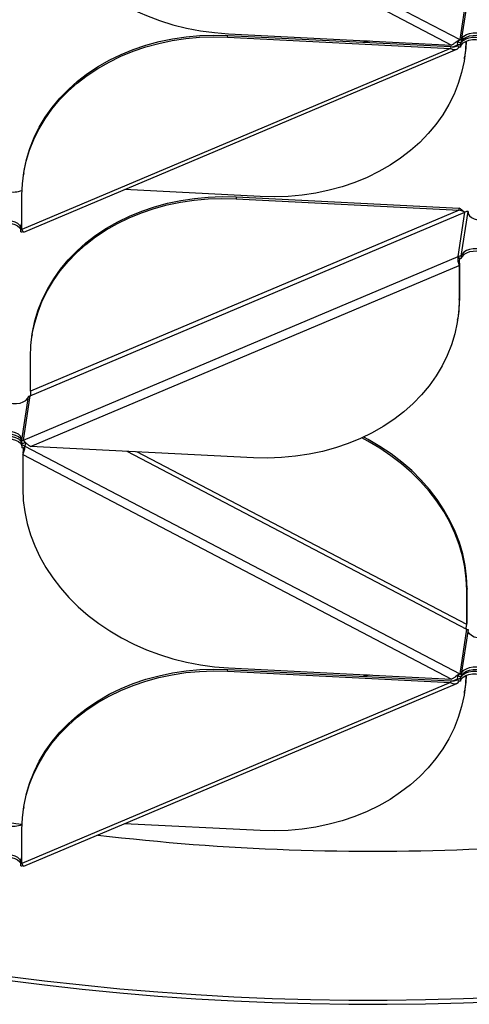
# Model space of a CAD drawing. Header units: millimetres. Extents: x 5 to 415, y 2 to 292.
# Tile 47 of 82: x 324 to 333, y 115 to 134. Entities that reach past the tile are written whole.
import ezdxf

# ---------------------------------------------------------------- set-up
doc = ezdxf.new("R2010")
doc.units = ezdxf.units.MM

msp = doc.modelspace()

# ---------------------------------------------------------------- linework, layer by layer
at = {"color": 7, "linetype": 'Continuous', "lineweight": 25}
for p, q in [((324.0362, 138.019), (332.4622, 133.6052)), ((323.9959, 137.8525), (332.3023, 133.5014)), ((332.5931, 134.4679), (332.4622, 133.6052)), ((332.623, 134.4598), (332.4921, 133.5972)), ((327.9646, 133.6537), (327.9698, 133.6882)), ((327.9646, 133.6537), (332.2863, 133.4351)), ((327.9698, 133.6882), (332.2915, 133.4696)), ((327.9806, 133.72), (332.3023, 133.5014)), ((332.4323, 133.5643), (332.4622, 133.6052)), ((332.2863, 133.4351), (323.9799, 129.9244)), ((324.017, 129.8745), (332.4035, 133.419)), ((330.669, 133.584), (330.6007, 133.5551)), ((330.7052, 133.5822), (330.6369, 133.5533)), ((332.2915, 133.4696), (332.2863, 133.4351)), ((332.4163, 133.4981), (332.3397, 133.4657)), ((332.4163, 133.4981), (332.4262, 133.5632)), ((332.4462, 133.4541), (332.4163, 133.4981)), ((332.4769, 133.5139), (332.476, 133.5082)), ((332.476, 133.5082), (332.476, 133.4592)), ((332.4769, 133.465), (332.476, 133.4592)), ((332.4769, 133.5139), (332.4822, 133.549)), ((332.4769, 133.5139), (332.49, 133.5483)), ((332.4769, 133.465), (332.4769, 133.5139)), ((332.4921, 133.5972), (332.4921, 133.5482)), ((332.5523, 133.2312), (332.5576, 133.2657)), ((324.0151, 131.0225), (324.0099, 130.988)), ((323.9799, 129.9244), (323.9799, 130.5892)), ((328.5976, 130.5654), (325.9667, 130.6985)), ((328.1325, 130.5565), (328.1273, 130.522)), ((328.1325, 130.5565), (332.4542, 130.3379)), ((328.1273, 130.522), (332.4489, 130.3034)), ((324.1373, 126.7017), (332.5633, 130.2628)), ((332.4489, 130.3034), (324.1426, 126.7927)), ((332.4323, 129.4002), (332.5633, 130.2628)), ((332.4489, 130.3034), (332.4542, 130.3379)), ((332.4921, 129.4103), (332.623, 130.2729)), ((332.623, 130.2506), (332.623, 130.2729)), ((323.9605, 129.9318), (323.9799, 130.0597)), ((323.9605, 129.8828), (323.9605, 129.9318)), ((332.4921, 129.4103), (332.4921, 129.3613)), ((324.0064, 125.839), (332.4323, 129.4002)), ((324.1453, 125.72), (332.4517, 129.2307)), ((332.4622, 129.3563), (332.4323, 129.4002)), ((332.4569, 129.2652), (332.4517, 129.2307)), ((332.4517, 129.2307), (332.4517, 128.566)), ((332.4569, 129.2652), (332.4569, 128.6005)), ((332.4517, 128.566), (332.4569, 128.6005)), ((332.4217, 128.1672), (332.4269, 128.2017)), ((324.1778, 127.8908), (324.1726, 127.8563)), ((324.1426, 126.7927), (324.1426, 127.4575)), ((323.9774, 125.8398), (324.1066, 126.6908)), ((324.0064, 125.839), (324.1373, 126.7017)), ((324.1074, 126.6966), (324.1066, 126.6908)), ((323.9774, 125.8398), (323.9765, 125.834)), ((323.9765, 125.785), (323.9765, 125.834)), ((323.9826, 125.7848), (323.9774, 125.75)), ((324.0064, 125.839), (324.0362, 125.7951)), ((324.046, 125.7921), (324.0362, 125.728)), ((323.9765, 125.7442), (323.9774, 125.75)), ((323.9765, 125.7442), (323.9765, 125.6952)), ((324.0011, 125.596), (323.9959, 125.5615)), ((324.0362, 125.728), (324.0064, 125.6871)), ((324.0362, 125.728), (332.4622, 121.3143)), ((328.467, 125.5014), (324.1453, 125.72)), ((326.0092, 125.6257), (332.5931, 122.1769)), ((332.5984, 122.268), (326.2075, 125.6157)), ((323.9959, 125.5615), (332.3023, 121.2104)), ((323.9959, 125.5615), (323.9959, 124.8968)), ((332.6036, 122.9672), (332.5984, 122.9327)), ((332.5984, 122.268), (332.5984, 122.9327)), ((332.6036, 122.3025), (332.6036, 122.9672)), ((332.5931, 122.1769), (332.4622, 121.3143)), ((332.623, 122.1688), (332.4921, 121.3062)), ((332.5984, 122.268), (332.6036, 122.3025)), ((332.623, 122.1464), (332.623, 122.1688)), ((327.9646, 121.3628), (327.9698, 121.3973)), ((327.9698, 121.3973), (332.2915, 121.1786)), ((327.9806, 121.429), (332.3023, 121.2104)), ((327.9646, 121.3628), (332.2863, 121.1441)), ((330.669, 121.293), (330.6007, 121.2642)), ((330.7052, 121.2912), (330.6369, 121.2623)), ((332.4163, 121.2071), (332.3397, 121.1747)), ((332.4163, 121.2071), (332.4262, 121.2722)), ((332.4462, 121.1631), (332.4163, 121.2071)), ((332.4323, 121.2733), (332.4622, 121.3143)), ((332.4769, 121.223), (332.476, 121.2172)), ((332.476, 121.2172), (332.476, 121.1682)), ((332.4769, 121.223), (332.4822, 121.258)), ((332.4769, 121.223), (332.49, 121.2573)), ((332.4769, 121.174), (332.4769, 121.223)), ((332.4921, 121.3062), (332.4921, 121.2572)), ((332.2863, 121.1441), (323.9799, 117.6335)), ((324.017, 117.5835), (332.4035, 121.128)), ((332.2915, 121.1786), (332.2863, 121.1441)), ((332.4769, 121.174), (332.476, 121.1682)), ((332.5523, 120.9402), (332.5576, 120.9747)), ((324.0151, 118.7315), (324.0099, 118.697)), ((328.5976, 118.2744), (325.9667, 118.4075)), ((323.9799, 117.6335), (323.9799, 118.2982)), ((323.9605, 117.6409), (323.9799, 117.7687)), ((323.9605, 117.5919), (323.9605, 117.6409))]:
    msp.add_line(p, q, dxfattribs=at)
at = {"color": 7, "linetype": 'Continuous', "lineweight": 25, "flags": 128}
for points in [[(323.9959, 137.1878), (324.0052, 136.9644), (324.033, 136.7412), (324.0792, 136.519), (324.1436, 136.2991), (324.226, 136.0824), (324.3258, 135.8698), (324.4426, 135.6625), (324.576, 135.4614), (324.7252, 135.2673), (324.8896, 135.0813), (325.0684, 134.9042), (325.2608, 134.7367), (325.4659, 134.5798), (325.6827, 134.4341), (325.9102, 134.3003), (326.1474, 134.1789), (326.3931, 134.0707), (326.6462, 133.9761), (326.9055, 133.8955), (327.1699, 133.8293), (327.438, 133.7779), (327.7087, 133.7414), (327.9806, 133.72)], [(323.9799, 130.5892), (323.9892, 130.8116), (324.017, 131.032), (324.0632, 131.2495), (324.1276, 131.4629), (324.2099, 131.6713), (324.3098, 131.8737), (324.4266, 132.0692), (324.56, 132.2569), (324.7092, 132.4358), (324.8736, 132.6052), (325.0524, 132.7642), (325.2448, 132.9122), (325.4499, 133.0484), (325.6667, 133.1722), (325.8942, 133.283), (326.1314, 133.3803), (326.3771, 133.4637), (326.6302, 133.5327), (326.8895, 133.587), (327.1539, 133.6264), (327.422, 133.6508), (327.6927, 133.6599), (327.9646, 133.6537)], [(324.0151, 131.0225), (324.0222, 131.0665), (324.0684, 131.284), (324.1329, 131.4974), (324.2152, 131.7058), (324.315, 131.9082), (324.4319, 132.1037), (324.5652, 132.2914), (324.7144, 132.4703), (324.8788, 132.6397), (325.0577, 132.7987), (325.25, 132.9467), (325.4551, 133.0829), (325.6719, 133.2067), (325.8994, 133.3175), (326.1366, 133.4148), (326.3823, 133.4982), (326.6354, 133.5672), (326.8948, 133.6215), (327.1591, 133.6609), (327.4272, 133.6853), (327.6979, 133.6944), (327.9698, 133.6882)], [(332.4769, 133.465), (332.4939, 133.5054), (332.5285, 133.542), (332.5784, 133.5721), (332.6401, 133.5936), (332.7094, 133.6052), (332.7815, 133.6059), (332.8515, 133.5958), (332.9145, 133.5756)], [(332.4921, 133.5972), (332.5087, 133.6373), (332.5426, 133.6736), (332.5916, 133.7036), (332.6524, 133.7253), (332.7208, 133.7373), (332.7922, 133.7386), (332.8618, 133.7294), (332.9249, 133.71)], [(332.4921, 133.5482), (332.5087, 133.5883), (332.5426, 133.6246), (332.5916, 133.6546), (332.6524, 133.6763), (332.7208, 133.6883), (332.7922, 133.6897), (332.8618, 133.6804), (332.9249, 133.661)], [(332.4931, 133.5533), (332.4939, 133.5544), (332.5285, 133.591), (332.5784, 133.6211), (332.6401, 133.6426), (332.7094, 133.6542), (332.7815, 133.6549), (332.8515, 133.6448), (332.9145, 133.6246)], [(332.5818, 133.5736), (332.5731, 133.4075), (332.5452, 133.1871), (332.499, 132.9696), (332.4346, 132.7562), (332.3523, 132.5478), (332.2525, 132.3454), (332.1356, 132.1499), (332.0023, 131.9622), (331.853, 131.7833), (331.6886, 131.6139), (331.5098, 131.4549), (331.3174, 131.3069), (331.1123, 131.1707), (330.8955, 131.0469), (330.668, 130.9361), (330.4309, 130.8388), (330.1852, 130.7555), (329.932, 130.6865), (329.6727, 130.6321), (329.4083, 130.5927), (329.1402, 130.5683), (328.8696, 130.5592), (328.5976, 130.5654)], [(332.5861, 133.5755), (332.5783, 133.442), (332.5576, 133.2657)], [(324.1778, 127.8908), (324.1849, 127.9348), (324.2311, 128.1523), (324.2956, 128.3657), (324.3779, 128.5741), (324.4777, 128.7765), (324.5945, 128.972), (324.7279, 129.1597), (324.8771, 129.3386), (325.0415, 129.508), (325.2203, 129.667), (325.4127, 129.815), (325.6178, 129.9512), (325.8346, 130.075), (326.0621, 130.1858), (326.2993, 130.2831), (326.545, 130.3665), (326.7981, 130.4355), (327.0575, 130.4898), (327.3218, 130.5292), (327.5899, 130.5536), (327.8606, 130.5627), (328.1325, 130.5565)], [(324.1426, 127.4575), (324.1518, 127.6799), (324.1797, 127.9003), (324.2259, 128.1178), (324.2903, 128.3312), (324.3726, 128.5396), (324.4724, 128.742), (324.5893, 128.9375), (324.7227, 129.1252), (324.8719, 129.3041), (325.0363, 129.4735), (325.2151, 129.6325), (325.4075, 129.7805), (325.6126, 129.9167), (325.8294, 130.0405), (326.0569, 130.1513), (326.294, 130.2486), (326.5398, 130.332), (326.7929, 130.401), (327.0522, 130.4553), (327.3166, 130.4947), (327.5847, 130.5191), (327.8554, 130.5282), (328.1273, 130.522)], [(332.623, 130.2729), (332.6273, 130.2318), (332.6498, 130.1926), (332.689, 130.1581), (332.7423, 130.1306), (332.8049, 130.1122)], [(323.5682, 130.0864), (323.6362, 130.0991), (323.7075, 130.1013), (323.7774, 130.0928), (323.8412, 130.0741), (323.8945, 130.0467), (323.9337, 130.0122), (323.9562, 129.973), (323.9605, 129.9318)], [(323.5682, 130.0374), (323.6362, 130.0501), (323.7075, 130.0523), (323.7774, 130.0438), (323.8412, 130.0251), (323.8945, 129.9977), (323.9337, 129.9632), (323.9562, 129.924), (323.9605, 129.9052)], [(332.9249, 129.5232), (332.8618, 129.5425), (332.7922, 129.5518), (332.7208, 129.5504), (332.6524, 129.5385), (332.5916, 129.5168), (332.5426, 129.4867), (332.5087, 129.4504), (332.4921, 129.4103)], [(332.9249, 129.4742), (332.8618, 129.4935), (332.7922, 129.5028), (332.7208, 129.5014), (332.6524, 129.4895), (332.5916, 129.4678), (332.5426, 129.4377), (332.5087, 129.4014), (332.4921, 129.3613)], [(332.4517, 128.566), (332.4424, 128.3435), (332.4146, 128.1231), (332.3684, 127.9057), (332.3039, 127.6922), (332.2216, 127.4838), (332.1218, 127.2814), (332.005, 127.0859), (331.8716, 126.8983), (331.7224, 126.7193), (331.558, 126.5499), (331.3792, 126.3909), (331.1868, 126.2429), (330.9817, 126.1067), (330.7649, 125.9829), (330.5374, 125.8721), (330.3002, 125.7748), (330.0545, 125.6915), (329.8014, 125.6225), (329.542, 125.5681), (329.2777, 125.5287), (329.0096, 125.5044), (328.7389, 125.4953), (328.467, 125.5014)], [(332.4569, 128.6005), (332.4477, 128.378), (332.4269, 128.2017)], [(323.7108, 126.5654), (323.732, 126.5599), (323.802, 126.5498), (323.8741, 126.5506), (323.9434, 126.5622), (324.0051, 126.5837), (324.055, 126.6138), (324.0896, 126.6504), (324.1066, 126.6908)], [(323.9774, 125.8398), (323.9729, 125.8814), (323.9498, 125.9208), (323.9097, 125.9554), (323.8555, 125.9829), (323.7907, 126.0012), (323.7199, 126.0092), (323.6479, 126.0063), (323.5798, 125.9927)], [(323.9765, 125.8185), (323.9729, 125.8324), (323.9498, 125.8718), (323.9097, 125.9065), (323.8555, 125.9339), (323.7907, 125.9522), (323.7199, 125.9602), (323.6479, 125.9573), (323.5798, 125.9437)], [(323.5798, 125.9028), (323.6479, 125.9165), (323.7199, 125.9194), (323.7907, 125.9114), (323.8555, 125.8931), (323.9097, 125.8656), (323.9498, 125.831), (323.9729, 125.7915), (323.9774, 125.75)], [(323.5798, 125.8539), (323.6479, 125.8675), (323.7199, 125.8704), (323.7907, 125.8624), (323.8555, 125.8441), (323.9097, 125.8166), (323.9498, 125.782), (323.9729, 125.7425), (323.9765, 125.7287)], [(332.5984, 122.9327), (332.5891, 123.1561), (332.5613, 123.3793), (332.515, 123.6014), (332.4506, 123.8214), (332.3683, 124.0381), (332.2685, 124.2506), (332.1516, 124.4579), (332.0183, 124.6591), (331.8691, 124.8531), (331.7046, 125.0391), (331.5258, 125.2163), (331.3334, 125.3837), (331.1284, 125.5407), (330.9116, 125.6864), (330.684, 125.8202), (330.5636, 125.884)], [(332.6036, 122.9672), (332.5943, 123.1906), (332.5665, 123.4138), (332.5203, 123.6359), (332.4558, 123.8559), (332.3735, 124.0726), (332.2737, 124.2851), (332.1569, 124.4924), (332.0235, 124.6936), (331.8743, 124.8876), (331.7099, 125.0736), (331.5311, 125.2508), (331.3387, 125.4182), (331.1336, 125.5752), (330.9168, 125.7209), (330.6893, 125.8547), (330.6016, 125.9016)], [(323.9959, 124.8968), (324.0052, 124.6734), (324.033, 124.4502), (324.0792, 124.2281), (324.1436, 124.0081), (324.226, 123.7914), (324.3258, 123.5789), (324.4426, 123.3715), (324.576, 123.1704), (324.7252, 122.9764), (324.8896, 122.7903), (325.0684, 122.6132), (325.2608, 122.4458), (325.4659, 122.2888), (325.6827, 122.1431), (325.9102, 122.0093), (326.1474, 121.888), (326.3931, 121.7798), (326.6462, 121.6851), (326.9055, 121.6045), (327.1699, 121.5384), (327.438, 121.4869), (327.7087, 121.4504), (327.9806, 121.429)], [(332.8726, 121.9995), (332.806, 122.0079), (332.7423, 122.0265), (332.689, 122.054), (332.6498, 122.0885), (332.6273, 122.1276), (332.623, 122.1688)], [(324.0151, 118.7315), (324.0222, 118.7756), (324.0684, 118.993), (324.1329, 119.2064), (324.2152, 119.4148), (324.315, 119.6173), (324.4319, 119.8127), (324.5652, 120.0004), (324.7144, 120.1793), (324.8788, 120.3487), (325.0577, 120.5078), (325.25, 120.6557), (325.4551, 120.7919), (325.6719, 120.9157), (325.8994, 121.0265), (326.1366, 121.1238), (326.3823, 121.2072), (326.6354, 121.2762), (326.8948, 121.3305), (327.1591, 121.37), (327.4272, 121.3943), (327.6979, 121.4034), (327.9698, 121.3973)], [(332.4921, 121.3062), (332.5087, 121.3463), (332.5426, 121.3826), (332.5916, 121.4126), (332.6524, 121.4343), (332.7208, 121.4463), (332.7922, 121.4477), (332.8618, 121.4384), (332.9249, 121.419)], [(332.4921, 121.2572), (332.5087, 121.2973), (332.5426, 121.3336), (332.5916, 121.3636), (332.6524, 121.3854), (332.7208, 121.3973), (332.7922, 121.3987), (332.8618, 121.3894), (332.9249, 121.37)], [(323.9799, 118.2982), (323.9892, 118.5206), (324.017, 118.7411), (324.0632, 118.9585), (324.1276, 119.1719), (324.2099, 119.3803), (324.3098, 119.5828), (324.4266, 119.7782), (324.56, 119.9659), (324.7092, 120.1448), (324.8736, 120.3142), (325.0524, 120.4733), (325.2448, 120.6212), (325.4499, 120.7574), (325.6667, 120.8812), (325.8942, 120.992), (326.1314, 121.0893), (326.3771, 121.1727), (326.6302, 121.2417), (326.8895, 121.296), (327.1539, 121.3355), (327.422, 121.3598), (327.6927, 121.3689), (327.9646, 121.3628)], [(332.5818, 121.2826), (332.5731, 121.1165), (332.5452, 120.8961), (332.499, 120.6787), (332.4346, 120.4652), (332.3523, 120.2568), (332.2525, 120.0544), (332.1356, 119.8589), (332.0023, 119.6713), (331.853, 119.4923), (331.6886, 119.3229), (331.5098, 119.1639), (331.3174, 119.0159), (331.1123, 118.8797), (330.8955, 118.7559), (330.668, 118.6451), (330.4309, 118.5478), (330.1852, 118.4645), (329.932, 118.3955), (329.6727, 118.3411), (329.4083, 118.3017), (329.1402, 118.2774), (328.8696, 118.2683), (328.5976, 118.2744)], [(332.4769, 121.174), (332.4939, 121.2145), (332.5285, 121.251), (332.5784, 121.2811), (332.6401, 121.3026), (332.7094, 121.3142), (332.7815, 121.315), (332.8515, 121.3049), (332.9145, 121.2846)], [(332.4931, 121.2623), (332.4939, 121.2634), (332.5285, 121.3), (332.5784, 121.3301), (332.6401, 121.3516), (332.7094, 121.3632), (332.7815, 121.3639), (332.8515, 121.3538), (332.9145, 121.3336)], [(332.5861, 121.2845), (332.5783, 121.151), (332.5576, 120.9747)], [(323.9741, 118.3893), (323.8639, 118.4065), (323.7108, 118.4308)], [(323.5682, 117.7955), (323.6362, 117.8082), (323.7075, 117.8103), (323.7774, 117.8018), (323.8412, 117.7832), (323.8945, 117.7557), (323.9337, 117.7212), (323.9562, 117.682), (323.9605, 117.6409)], [(323.5682, 117.7465), (323.6362, 117.7592), (323.7075, 117.7613), (323.7774, 117.7528), (323.8412, 117.7342), (323.8945, 117.7067), (323.9337, 117.6722), (323.9562, 117.633), (323.9605, 117.6142)], [(323.6923, 115.4553), (324.4174, 115.3634), (325.146, 115.2815), (325.8778, 115.2095), (326.6124, 115.1476), (327.3493, 115.0957), (328.0881, 115.0539), (328.8284, 115.0223), (329.5699, 115.0008), (330.312, 114.9895), (331.0543, 114.9884), (331.7965, 114.9974), (332.5381, 115.0165), (333.2787, 115.0458)], [(323.6923, 115.3737), (324.4174, 115.2818), (325.146, 115.1998), (325.8778, 115.1278), (326.6124, 115.0659), (327.3493, 115.014), (328.0881, 114.9723), (328.8284, 114.9407), (329.5699, 114.9192), (330.312, 114.9079), (331.0543, 114.9067), (331.7965, 114.9157), (332.5381, 114.9349), (333.2787, 114.9642)]]:
    msp.add_lwpolyline(points, dxfattribs=at)
at = {"color": 7, "linetype": 'Continuous', "lineweight": 25}
for centre, radius, start, end in [((332.4956, 133.6696), 0.0726, 242.56238, 267.19457), ((332.4683, 133.372), 0.1363, 86.75022, 112.43853), ((332.4992, 133.6931), 0.1451, 242.56238, 267.19457), ((332.4722, 133.3911), 0.0682, 86.75022, 112.43853), ((323.8171, 131.0966), 0.4447, 256.17341, 291.69941), ((332.6153, 130.1368), 0.1363, 86.75022, 112.43853), ((323.9642, 130.0021), 0.0703, 266.96687, 282.88587), ((323.9679, 130.0232), 0.1405, 266.96161, 283.3555), ((332.4843, 129.2742), 0.1363, 86.75022, 112.43853), ((332.4882, 129.2933), 0.0682, 86.75022, 112.43853), ((324.1113, 126.7647), 0.0682, 266.75022, 292.43853), ((323.9803, 125.9021), 0.0682, 266.75022, 292.43853), ((323.9842, 125.9211), 0.1363, 266.75022, 292.43853), ((323.9694, 125.5992), 0.1451, 62.56238, 87.19457), ((323.9729, 125.6227), 0.0726, 62.56238, 87.19457), ((332.6266, 122.2413), 0.0726, 242.56238, 267.19457), ((332.4683, 121.0811), 0.1363, 86.75022, 112.43853), ((332.4992, 121.4022), 0.1451, 242.56238, 267.19457), ((332.4956, 121.3787), 0.0726, 242.56238, 267.19457), ((332.4722, 121.1001), 0.0682, 86.75022, 112.43853), ((323.8171, 118.8056), 0.4447, 256.17341, 291.69941), ((330.7685, 163.0829), 45.2092, 263.24059, 272.66771), ((323.9642, 117.7111), 0.0703, 266.96687, 282.88587), ((323.9679, 117.7322), 0.1405, 266.96161, 283.3555)]:
    msp.add_arc(centre, radius, start, end, dxfattribs=at)
for points, knots in [([(332.4622, 133.6052), (332.4526, 133.599), (332.4335, 133.5866), (332.3948, 133.5573), (332.3501, 133.5258), (332.3186, 133.5097), (332.3023, 133.5014)], [0, 0, 0, 0, 0.2453754, 0.4909149, 0.7364551, 1, 1, 1, 1]), ([(332.2863, 133.4351), (332.3014, 133.4279), (332.3318, 133.4135), (332.3756, 133.4095), (332.4159, 133.4207), (332.4358, 133.4427), (332.4462, 133.4541)], [0, 0, 0, 0, 0.24537537, 0.49091488, 0.73645515, 1, 1, 1, 1]), ([(332.2915, 133.4696), (332.3062, 133.4671), (332.3357, 133.4622), (332.3776, 133.4705), (332.4033, 133.4861), (332.415, 133.4969), (332.4163, 133.4981)], [0, 0, 0, 0, 0.3201967, 0.6410914, 0.961986, 1, 1, 1, 1]), ([(332.4323, 133.5643), (332.4215, 133.5628), (332.4096, 133.5612), (332.3945, 133.5569), (332.3931, 133.5565)], [0, 0, 0, 0, 0.9055974, 1, 1, 1, 1]), ([(332.5633, 130.2628), (332.5538, 130.2657), (332.5349, 130.2713), (332.4971, 130.2885), (332.4669, 130.2992), (332.4507, 130.303), (332.4489, 130.3034)], [0, 0, 0, 0, 0.3201967, 0.6410914, 0.961986, 1, 1, 1, 1]), ([(332.5433, 130.2695), (332.542, 130.2707), (332.5305, 130.2823), (332.5005, 130.309), (332.47, 130.328), (332.4542, 130.3379)], [0, 0, 0, 0, 0.0547698, 0.5106701, 1, 1, 1, 1]), ([(324.0164, 129.8761), (324.0154, 129.8753), (324.0125, 129.8729), (324.0021, 129.8831), (323.9901, 129.9018), (323.9826, 129.9184), (323.9799, 129.9244)], [0, 0, 0, 0, 0.1590161, 0.4848879, 0.8107596, 1, 1, 1, 1]), ([(332.4323, 129.4002), (332.4296, 129.3904), (332.4242, 129.3708), (332.4252, 129.3314), (332.4319, 129.2901), (332.4418, 129.2553), (332.449, 129.2373), (332.4517, 129.2307)], [0, 0, 0, 0, 0.21829734, 0.43660611, 0.65491491, 0.8732236, 1, 1, 1, 1]), ([(332.4622, 129.3563), (332.4596, 129.3506), (332.4546, 129.3393), (332.4519, 129.317), (332.4524, 129.2938), (332.4547, 129.2763), (332.4565, 129.2675), (332.4569, 129.2652)], [0, 0, 0, 0, 0.2289275, 0.457855, 0.686699, 0.9155428, 1, 1, 1, 1]), ([(324.1426, 126.7927), (324.1438, 126.7861), (324.1463, 126.7728), (324.1478, 126.7493), (324.1462, 126.7267), (324.1421, 126.7109), (324.1383, 126.7036), (324.1373, 126.7017)], [0, 0, 0, 0, 0.2289275, 0.457855, 0.686699, 0.9155428, 1, 1, 1, 1]), ([(324.1453, 125.72), (324.1304, 125.7292), (324.1007, 125.7477), (324.0615, 125.7825), (324.0281, 125.8165), (324.0138, 125.8314), (324.0064, 125.839)], [0, 0, 0, 0, 0.2453754, 0.4909149, 0.7364551, 1, 1, 1, 1]), ([(324.0564, 125.7884), (324.0504, 125.7908), (324.0431, 125.7937), (324.0373, 125.7949), (324.0362, 125.7951)], [0, 0, 0, 0, 0.8233699, 1, 1, 1, 1]), ([(323.9959, 125.5615), (324.0007, 125.5728), (324.0102, 125.5954), (324.0237, 125.6359), (324.0334, 125.6759), (324.0375, 125.7074), (324.0366, 125.7225), (324.0362, 125.728)], [0, 0, 0, 0, 0.21829734, 0.43660611, 0.65491491, 0.8732236, 1, 1, 1, 1]), ([(324.0011, 125.596), (324.0025, 125.6026), (324.0052, 125.6156), (324.0088, 125.6388), (324.0102, 125.6614), (324.009, 125.6775), (324.0069, 125.6851), (324.0064, 125.6871)], [0, 0, 0, 0, 0.2289275, 0.457855, 0.686699, 0.9155428, 1, 1, 1, 1]), ([(332.5931, 122.1769), (332.5919, 122.1827), (332.5893, 122.1944), (332.5899, 122.2168), (332.5928, 122.2398), (332.5961, 122.2571), (332.5979, 122.2657), (332.5984, 122.268)], [0, 0, 0, 0, 0.2289275, 0.457855, 0.686699, 0.9155428, 1, 1, 1, 1]), ([(332.2915, 121.1786), (332.3062, 121.1762), (332.3357, 121.1712), (332.3776, 121.1796), (332.4033, 121.1951), (332.415, 121.2059), (332.4163, 121.2071)], [0, 0, 0, 0, 0.3201967, 0.6410914, 0.961986, 1, 1, 1, 1]), ([(332.4622, 121.3143), (332.4526, 121.308), (332.4335, 121.2956), (332.3948, 121.2663), (332.3501, 121.2348), (332.3186, 121.2187), (332.3023, 121.2104)], [0, 0, 0, 0, 0.2453754, 0.4909149, 0.7364551, 1, 1, 1, 1]), ([(332.4323, 121.2733), (332.4215, 121.2718), (332.4096, 121.2702), (332.3945, 121.2659), (332.3931, 121.2655)], [0, 0, 0, 0, 0.9055974, 1, 1, 1, 1]), ([(332.2863, 121.1441), (332.3014, 121.1369), (332.3318, 121.1225), (332.3756, 121.1185), (332.4159, 121.1297), (332.4358, 121.1517), (332.4462, 121.1631)], [0, 0, 0, 0, 0.24537537, 0.49091488, 0.73645515, 1, 1, 1, 1]), ([(324.0164, 117.5851), (324.0154, 117.5843), (324.0125, 117.5819), (324.0021, 117.5921), (323.9901, 117.6108), (323.9826, 117.6274), (323.9799, 117.6335)], [0, 0, 0, 0, 0.1590161, 0.4848879, 0.8107596, 1, 1, 1, 1])]:
    msp.add_open_spline(points, degree=3, knots=knots, dxfattribs=at)

doc.saveas('drawing.dxf')
